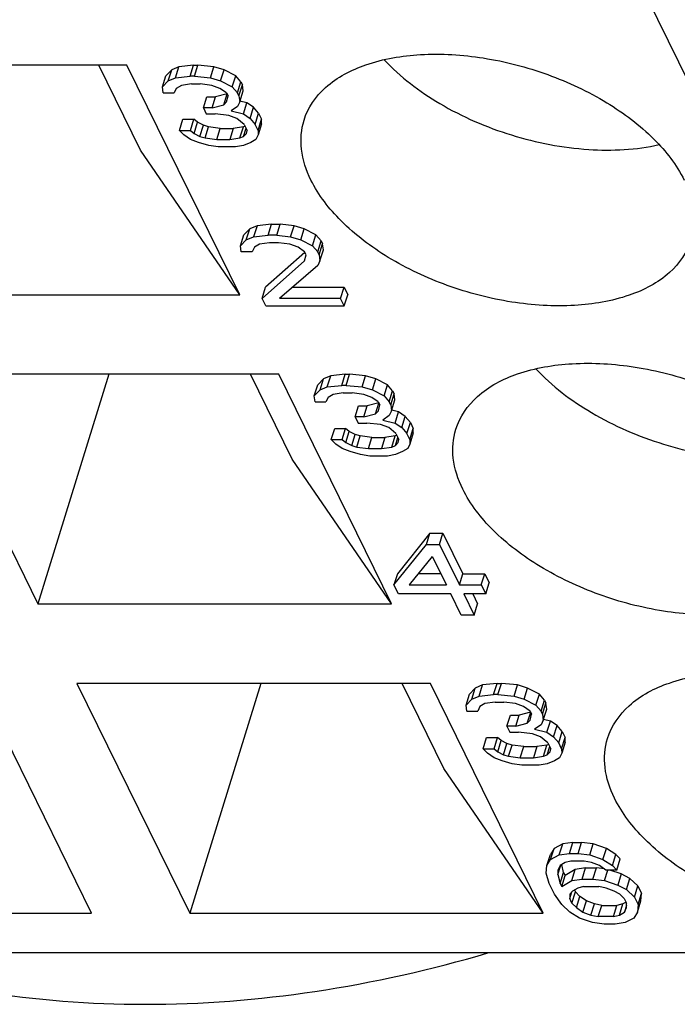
# Model space of a CAD drawing. Header units: millimetres. Extents: x 0 to 594, y 0 to 420.
# Tile 89 of 236: x 341.95 to 345.03, y 29.4 to 34.02. Entities that reach past the tile are written whole.
import ezdxf

# ---------------------------------------------------------------- set-up
doc = ezdxf.new("R2010")
doc.units = ezdxf.units.MM
doc.header["$LTSCALE"] = 32.67
doc.layers.get('0').update_dxf_attribs({"linetype": 'CONTINUOUS'})

msp = doc.modelspace()

# ---------------------------------------------------------------- linework, layer by layer
at = {"color": 7, "linetype": 'CONTINUOUS'}
for p, q in [((334.27903, 55.75266), (347.09079, 29.64504)), ((342.45267, 33.80982), (340.79477, 33.80982)), ((342.51577, 33.41125), (342.32018, 33.80982)), ((342.98141, 32.73237), (342.45267, 33.80982)), ((342.66263, 33.78866), (342.63554, 33.76045)), ((342.64649, 33.73644), (342.66263, 33.78866)), ((342.69664, 33.80277), (342.66263, 33.78866)), ((342.68051, 33.75055), (342.69664, 33.80277)), ((342.76482, 33.80982), (342.69664, 33.80277)), ((342.74868, 33.7576), (342.76482, 33.80982)), ((342.76482, 33.80982), (342.78529, 33.80982)), ((342.76915, 33.7576), (342.78529, 33.80982)), ((342.86039, 33.80277), (342.78529, 33.80982)), ((342.84425, 33.75055), (342.86039, 33.80277)), ((342.90825, 33.78866), (342.86039, 33.80277)), ((342.89211, 33.73644), (342.90825, 33.78866)), ((342.96303, 33.76045), (342.90825, 33.78866)), ((342.6194, 33.70823), (342.63554, 33.76045)), ((342.6194, 33.70823), (342.64649, 33.73644)), ((342.64649, 33.73644), (342.68051, 33.75055)), ((342.68051, 33.75055), (342.74868, 33.7576)), ((342.76915, 33.7576), (342.74868, 33.7576)), ((342.76915, 33.7576), (342.84425, 33.75055)), ((342.84425, 33.75055), (342.89211, 33.73644)), ((342.89211, 33.73644), (342.94689, 33.70823)), ((342.94689, 33.70823), (342.96303, 33.76045)), ((342.98711, 33.73223), (342.96303, 33.76045)), ((342.97097, 33.68001), (342.98711, 33.73223)), ((342.98711, 33.73223), (342.99403, 33.71813)), ((342.62301, 33.68001), (342.6194, 33.70823)), ((342.68427, 33.70117), (342.67418, 33.68001)), ((342.70805, 33.71528), (342.68427, 33.70117)), ((342.75576, 33.72233), (342.70805, 33.71528)), ((342.75576, 33.72233), (342.79669, 33.72233)), ((342.85132, 33.71528), (342.79669, 33.72233)), ((342.88895, 33.70117), (342.85132, 33.71528)), ((342.9198, 33.68001), (342.88895, 33.70117)), ((342.94689, 33.70823), (342.97097, 33.68001)), ((342.97789, 33.6659), (342.99403, 33.71813)), ((342.98151, 33.63769), (342.99764, 33.68991)), ((342.99764, 33.68991), (342.99403, 33.71813)), ((342.62301, 33.68001), (342.67418, 33.68001)), ((342.81114, 33.60947), (342.82728, 33.6617)), ((342.82728, 33.6617), (342.86821, 33.6617)), ((342.85208, 33.60947), (342.86821, 33.6617)), ((342.92196, 33.67561), (342.86821, 33.6617)), ((342.90656, 33.62358), (342.92237, 33.67477)), ((342.90656, 33.62358), (342.9201, 33.63769)), ((342.9198, 33.68001), (342.92672, 33.6659)), ((342.9201, 33.63769), (342.92672, 33.6659)), ((342.97789, 33.6659), (342.97097, 33.68001)), ((342.98151, 33.63769), (342.97142, 33.61653)), ((342.97789, 33.6659), (342.98151, 33.63769)), ((343.0151, 33.63348), (342.98264, 33.64136)), ((342.85208, 33.60947), (342.81114, 33.60947)), ((342.81114, 33.60947), (342.82499, 33.58126)), ((342.85208, 33.60947), (342.90656, 33.62358)), ((342.97142, 33.61653), (342.94087, 33.59537)), ((342.94087, 33.59537), (342.99896, 33.58126)), ((342.99896, 33.58126), (343.0151, 33.63348)), ((343.04595, 33.61232), (343.0151, 33.63348)), ((343.02982, 33.5601), (343.04595, 33.61232)), ((343.07003, 33.58411), (343.04595, 33.61232)), ((342.69932, 33.50367), (342.71546, 33.55589)), ((342.71546, 33.55589), (342.76663, 33.55589)), ((342.75049, 33.50367), (342.76663, 33.55589)), ((342.78378, 33.54178), (342.76663, 33.55589)), ((342.82499, 33.58126), (342.86592, 33.58126)), ((342.93079, 33.57421), (342.86592, 33.58126)), ((342.96841, 33.5601), (342.93079, 33.57421)), ((343.00273, 33.53188), (342.96841, 33.5601)), ((342.99896, 33.58126), (343.02982, 33.5601)), ((343.02982, 33.5601), (343.0539, 33.53188)), ((343.0539, 33.53188), (343.07003, 33.58411)), ((343.06774, 33.50367), (343.08388, 33.55589)), ((343.07003, 33.58411), (343.08388, 33.55589)), ((343.08403, 33.53473), (343.08388, 33.55589)), ((342.69932, 33.50367), (342.75049, 33.50367)), ((342.71994, 33.48251), (342.69932, 33.50367)), ((342.75049, 33.50367), (342.76764, 33.48956)), ((342.76764, 33.48956), (342.78378, 33.54178)), ((342.81117, 33.52768), (342.78378, 33.54178)), ((342.79504, 33.47545), (342.81117, 33.52768)), ((342.8351, 33.52062), (342.81117, 33.52768)), ((342.81896, 33.4684), (342.8351, 33.52062)), ((342.88973, 33.51357), (342.8351, 33.52062)), ((342.8736, 33.46135), (342.88973, 33.51357)), ((342.88973, 33.51357), (342.95114, 33.51357)), ((342.95114, 33.51357), (342.935, 33.46135)), ((342.99885, 33.52062), (342.95114, 33.51357)), ((342.98271, 33.4684), (342.99885, 33.52062)), ((343.00666, 33.52386), (342.99885, 33.52062)), ((342.99972, 33.47545), (343.01158, 33.51384)), ((343.00273, 33.53188), (343.01657, 33.50367)), ((343.01326, 33.48956), (343.01657, 33.50367)), ((343.06774, 33.50367), (343.0539, 33.53188)), ((343.06774, 33.50367), (343.06789, 33.48251)), ((343.08403, 33.53473), (343.06789, 33.48251)), ((342.75079, 33.46135), (342.71994, 33.48251)), ((342.78841, 33.44724), (342.75079, 33.46135)), ((342.76764, 33.48956), (342.79504, 33.47545)), ((342.79504, 33.47545), (342.81896, 33.4684)), ((342.81896, 33.4684), (342.8736, 33.46135)), ((342.8736, 33.46135), (342.935, 33.46135)), ((342.935, 33.46135), (342.98271, 33.4684)), ((342.98271, 33.4684), (342.99972, 33.47545)), ((342.99972, 33.47545), (343.01326, 33.48956)), ((343.05781, 33.46135), (343.03403, 33.44724)), ((343.06789, 33.48251), (343.05781, 33.46135)), ((342.98141, 32.73237), (342.51577, 33.41125)), ((342.83627, 33.43313), (342.78841, 33.44724)), ((342.88067, 33.42608), (342.83627, 33.43313)), ((342.96254, 33.42608), (342.88067, 33.42608)), ((343.00002, 33.43313), (342.96254, 33.42608)), ((343.03403, 33.44724), (343.00002, 33.43313)), ((343.02868, 33.04273), (343.00159, 33.01452)), ((343.01254, 32.99051), (343.02868, 33.04273)), ((343.06269, 33.05684), (343.02868, 33.04273)), ((343.06269, 33.05684), (343.04656, 33.00462)), ((343.13087, 33.06389), (343.06269, 33.05684)), ((343.11473, 33.01167), (343.13087, 33.06389)), ((343.13087, 33.06389), (343.17181, 33.06389)), ((343.15567, 33.01167), (343.17181, 33.06389)), ((343.23667, 33.05684), (343.17181, 33.06389)), ((343.22053, 33.00462), (343.23667, 33.05684)), ((343.28453, 33.04273), (343.23667, 33.05684)), ((343.26839, 32.99051), (343.28453, 33.04273)), ((343.33931, 33.01452), (343.28453, 33.04273)), ((342.98545, 32.96229), (343.00159, 33.01452)), ((342.98545, 32.96229), (343.01254, 32.99051)), ((343.01254, 32.99051), (343.04656, 33.00462)), ((343.04656, 33.00462), (343.11473, 33.01167)), ((343.15567, 33.01167), (343.11473, 33.01167)), ((343.15567, 33.01167), (343.22053, 33.00462)), ((343.22053, 33.00462), (343.26839, 32.99051)), ((343.26839, 32.99051), (343.32318, 32.96229)), ((343.32318, 32.96229), (343.33931, 33.01452)), ((343.36339, 32.9863), (343.33931, 33.01452)), ((342.98906, 32.93408), (342.98545, 32.96229)), ((343.05032, 32.95524), (343.04023, 32.93408)), ((343.0741, 32.96935), (343.05032, 32.95524)), ((343.12181, 32.9764), (343.0741, 32.96935)), ((343.16274, 32.9764), (343.12181, 32.9764)), ((343.21737, 32.96935), (343.16274, 32.9764)), ((343.255, 32.95524), (343.21737, 32.96935)), ((343.28585, 32.93408), (343.255, 32.95524)), ((343.32318, 32.96229), (343.34726, 32.93408)), ((343.34726, 32.93408), (343.36339, 32.9863)), ((343.35418, 32.91997), (343.37032, 32.97219)), ((343.35779, 32.89176), (343.37393, 32.94398)), ((343.36339, 32.9863), (343.37032, 32.97219)), ((343.37393, 32.94398), (343.37032, 32.97219)), ((343.04023, 32.93408), (342.98906, 32.93408)), ((343.28742, 32.93087), (343.10227, 32.76764)), ((343.29277, 32.91997), (343.28585, 32.93408)), ((343.28615, 32.89176), (343.29277, 32.91997)), ((343.35418, 32.91997), (343.34726, 32.93408)), ((343.35418, 32.91997), (343.35779, 32.89176)), ((343.08614, 32.71541), (343.28615, 32.89176)), ((343.34771, 32.8706), (343.16801, 32.71541)), ((343.35779, 32.89176), (343.34771, 32.8706)), ((343.08614, 32.71541), (343.10227, 32.76764)), ((343.22848, 32.76764), (343.4707, 32.76764)), ((343.45456, 32.71541), (343.4707, 32.76764)), ((343.4707, 32.76764), (343.48801, 32.73237)), ((341.32351, 32.73237), (342.98141, 32.73237)), ((343.10344, 32.68015), (343.08614, 32.71541)), ((343.45456, 32.71541), (343.16801, 32.71541)), ((343.47187, 32.68015), (343.45456, 32.71541)), ((343.47187, 32.68015), (343.48801, 32.73237)), ((343.10344, 32.68015), (343.47187, 32.68015)), ((343.16444, 32.3594), (341.50654, 32.3594)), ((341.50654, 32.3594), (342.03528, 31.28194)), ((342.36824, 32.3594), (342.03528, 31.28194)), ((343.22753, 31.96083), (343.03194, 32.3594)), ((343.69318, 31.28194), (343.16444, 32.3594)), ((343.40841, 32.35235), (343.3744, 32.33824)), ((343.39227, 32.30013), (343.40841, 32.35235)), ((343.47658, 32.3594), (343.40841, 32.35235)), ((343.46045, 32.30718), (343.47658, 32.3594)), ((343.47658, 32.3594), (343.49705, 32.3594)), ((343.48092, 32.30718), (343.49705, 32.3594)), ((343.57215, 32.35235), (343.49705, 32.3594)), ((343.55601, 32.30013), (343.57215, 32.35235)), ((343.62001, 32.33824), (343.57215, 32.35235)), ((343.33117, 32.2578), (343.3473, 32.31003)), ((343.3744, 32.33824), (343.3473, 32.31003)), ((343.35826, 32.28602), (343.3744, 32.33824)), ((343.35826, 32.28602), (343.39227, 32.30013)), ((343.39227, 32.30013), (343.46045, 32.30718)), ((343.48092, 32.30718), (343.46045, 32.30718)), ((343.48092, 32.30718), (343.55601, 32.30013)), ((343.55601, 32.30013), (343.60387, 32.28602)), ((343.60387, 32.28602), (343.62001, 32.33824)), ((343.67479, 32.31003), (343.62001, 32.33824)), ((343.65866, 32.2578), (343.67479, 32.31003)), ((343.69887, 32.28181), (343.67479, 32.31003)), ((343.33117, 32.2578), (343.35826, 32.28602)), ((343.33478, 32.22959), (343.33117, 32.2578)), ((343.39603, 32.25075), (343.38595, 32.22959)), ((343.41981, 32.26486), (343.39603, 32.25075)), ((343.46752, 32.27191), (343.41981, 32.26486)), ((343.46752, 32.27191), (343.50846, 32.27191)), ((343.56309, 32.26486), (343.50846, 32.27191)), ((343.60071, 32.25075), (343.56309, 32.26486)), ((343.63157, 32.22959), (343.60071, 32.25075)), ((343.60387, 32.28602), (343.65866, 32.2578)), ((343.65866, 32.2578), (343.68274, 32.22959)), ((343.68274, 32.22959), (343.69887, 32.28181)), ((343.68966, 32.21548), (343.7058, 32.2677)), ((343.69887, 32.28181), (343.7058, 32.2677)), ((343.70941, 32.23949), (343.7058, 32.2677)), ((343.33478, 32.22959), (343.38595, 32.22959)), ((343.5229, 32.15905), (343.53904, 32.21127)), ((343.53904, 32.21127), (343.57998, 32.21127)), ((343.56384, 32.15905), (343.57998, 32.21127)), ((343.63372, 32.22519), (343.57998, 32.21127)), ((343.61832, 32.17316), (343.63414, 32.22434)), ((343.63157, 32.22959), (343.63849, 32.21548)), ((343.63187, 32.18727), (343.63849, 32.21548)), ((343.68966, 32.21548), (343.68274, 32.22959)), ((343.68966, 32.21548), (343.69327, 32.18727)), ((343.69327, 32.18727), (343.70941, 32.23949)), ((343.56384, 32.15905), (343.5229, 32.15905)), ((343.5229, 32.15905), (343.53675, 32.13084)), ((343.56384, 32.15905), (343.61832, 32.17316)), ((343.61832, 32.17316), (343.63187, 32.18727)), ((343.68319, 32.16611), (343.65263, 32.14494)), ((343.69327, 32.18727), (343.68319, 32.16611)), ((343.72687, 32.18306), (343.69441, 32.19094)), ((343.71073, 32.13084), (343.72687, 32.18306)), ((343.75772, 32.1619), (343.72687, 32.18306)), ((343.74158, 32.10968), (343.75772, 32.1619)), ((343.7818, 32.13368), (343.75772, 32.1619)), ((343.53675, 32.13084), (343.57769, 32.13084)), ((343.64255, 32.12378), (343.57769, 32.13084)), ((343.68018, 32.10968), (343.64255, 32.12378)), ((343.65263, 32.14494), (343.71073, 32.13084)), ((343.71073, 32.13084), (343.74158, 32.10968)), ((343.76566, 32.08146), (343.7818, 32.13368)), ((343.7818, 32.13368), (343.79564, 32.10547)), ((343.41108, 32.05325), (343.42722, 32.10547)), ((343.42722, 32.10547), (343.47839, 32.10547)), ((343.46225, 32.05325), (343.47839, 32.10547)), ((343.49555, 32.09136), (343.47839, 32.10547)), ((343.47941, 32.03914), (343.49555, 32.09136)), ((343.52294, 32.07725), (343.49555, 32.09136)), ((343.5068, 32.02503), (343.52294, 32.07725)), ((343.54687, 32.0702), (343.52294, 32.07725)), ((343.53073, 32.01798), (343.54687, 32.0702)), ((343.6015, 32.06314), (343.54687, 32.0702)), ((343.71061, 32.0702), (343.6629, 32.06314)), ((343.71449, 32.08146), (343.68018, 32.10968)), ((343.69447, 32.01798), (343.71061, 32.0702)), ((343.71843, 32.07344), (343.71061, 32.0702)), ((343.71449, 32.08146), (343.72834, 32.05325)), ((343.74158, 32.10968), (343.76566, 32.08146)), ((343.77951, 32.05325), (343.76566, 32.08146)), ((343.77951, 32.05325), (343.79564, 32.10547)), ((343.79579, 32.08431), (343.77966, 32.03208)), ((343.79579, 32.08431), (343.79564, 32.10547)), ((343.41108, 32.05325), (343.46225, 32.05325)), ((343.4317, 32.03208), (343.41108, 32.05325)), ((343.46255, 32.01092), (343.4317, 32.03208)), ((343.46225, 32.05325), (343.47941, 32.03914)), ((343.47941, 32.03914), (343.5068, 32.02503)), ((343.5068, 32.02503), (343.53073, 32.01798)), ((343.58536, 32.01092), (343.6015, 32.06314)), ((343.6015, 32.06314), (343.6629, 32.06314)), ((343.6629, 32.06314), (343.64676, 32.01092)), ((343.69447, 32.01798), (343.71148, 32.02503)), ((343.71148, 32.02503), (343.72334, 32.06342)), ((343.71148, 32.02503), (343.72502, 32.03914)), ((343.72502, 32.03914), (343.72834, 32.05325)), ((343.77966, 32.03208), (343.76957, 32.01092)), ((343.77951, 32.05325), (343.77966, 32.03208)), ((343.50018, 31.99682), (343.46255, 32.01092)), ((343.54804, 31.98271), (343.50018, 31.99682)), ((343.53073, 32.01798), (343.58536, 32.01092)), ((343.59243, 31.97565), (343.54804, 31.98271)), ((343.58536, 32.01092), (343.64676, 32.01092)), ((343.67431, 31.97565), (343.59243, 31.97565)), ((343.64676, 32.01092), (343.69447, 32.01798)), ((343.71178, 31.98271), (343.67431, 31.97565)), ((343.74579, 31.99682), (343.71178, 31.98271)), ((343.76957, 32.01092), (343.74579, 31.99682)), ((343.69318, 31.28194), (343.22753, 31.96083)), ((343.87334, 31.61347), (343.72118, 31.42302)), ((343.8572, 31.56125), (343.87334, 31.61347)), ((343.87334, 31.61347), (343.93474, 31.61347)), ((343.9186, 31.56125), (343.93474, 31.61347)), ((343.93474, 31.61347), (344.0282, 31.42302)), ((343.70504, 31.3708), (343.8572, 31.56125)), ((343.8572, 31.56125), (343.9186, 31.56125)), ((343.9186, 31.56125), (344.01206, 31.3708)), ((343.88489, 31.50482), (343.77668, 31.3708)), ((343.88489, 31.50482), (343.95066, 31.3708)), ((343.72118, 31.42302), (343.70504, 31.3708)), ((343.92503, 31.42302), (343.81885, 31.42302)), ((344.01206, 31.3708), (344.0282, 31.42302)), ((344.0282, 31.42302), (344.13054, 31.42302)), ((344.1144, 31.3708), (344.13054, 31.42302)), ((344.13054, 31.42302), (344.15131, 31.3807)), ((344.13517, 31.32847), (344.15131, 31.3807)), ((343.72581, 31.32847), (343.70504, 31.3708)), ((343.97143, 31.32847), (343.72581, 31.32847)), ((343.77668, 31.3708), (343.95066, 31.3708)), ((344.01989, 31.22972), (343.97143, 31.32847)), ((344.01206, 31.3708), (344.1144, 31.3708)), ((344.13517, 31.32847), (344.03283, 31.32847)), ((344.03283, 31.32847), (344.08129, 31.22972)), ((344.0746, 31.32847), (344.09743, 31.28194)), ((344.1144, 31.3708), (344.13517, 31.32847)), ((342.03528, 31.28194), (343.69318, 31.28194)), ((344.08129, 31.22972), (344.09743, 31.28194)), ((344.08129, 31.22972), (344.01989, 31.22972)), ((342.28651, 29.83152), (341.75777, 30.90898)), ((343.8762, 30.90898), (342.2183, 30.90898)), ((342.2183, 30.90898), (342.74704, 29.83152)), ((343.08, 30.90898), (342.74704, 29.83152)), ((343.9393, 30.5104), (343.74371, 30.90898)), ((344.40494, 29.83152), (343.8762, 30.90898)), ((344.08638, 30.88736), (344.05929, 30.85915)), ((344.07024, 30.83514), (344.08638, 30.88736)), ((344.12039, 30.90147), (344.08638, 30.88736)), ((344.10426, 30.84925), (344.12039, 30.90147)), ((344.18857, 30.90853), (344.12039, 30.90147)), ((344.17243, 30.8563), (344.18857, 30.90853)), ((344.18857, 30.90853), (344.20904, 30.90853)), ((344.1929, 30.8563), (344.20904, 30.90853)), ((344.28414, 30.90147), (344.20904, 30.90853)), ((344.268, 30.84925), (344.28414, 30.90147)), ((344.332, 30.88736), (344.28414, 30.90147)), ((344.31586, 30.83514), (344.332, 30.88736)), ((344.38678, 30.85915), (344.332, 30.88736)), ((344.04315, 30.80693), (344.05929, 30.85915)), ((344.04315, 30.80693), (344.07024, 30.83514)), ((344.07024, 30.83514), (344.10426, 30.84925)), ((344.10426, 30.84925), (344.17243, 30.8563)), ((344.17951, 30.82103), (344.1318, 30.81398)), ((344.1929, 30.8563), (344.17243, 30.8563)), ((344.17951, 30.82103), (344.22044, 30.82103)), ((344.1929, 30.8563), (344.268, 30.84925)), ((344.27507, 30.81398), (344.22044, 30.82103)), ((344.268, 30.84925), (344.31586, 30.83514)), ((344.31586, 30.83514), (344.37064, 30.80693)), ((344.37064, 30.80693), (344.38678, 30.85915)), ((344.41086, 30.83093), (344.38678, 30.85915)), ((344.39472, 30.77871), (344.41086, 30.83093)), ((344.41086, 30.83093), (344.41778, 30.81683)), ((344.04677, 30.77871), (344.04315, 30.80693)), ((344.04677, 30.77871), (344.09794, 30.77871)), ((344.10802, 30.79987), (344.09794, 30.77871)), ((344.1318, 30.81398), (344.10802, 30.79987)), ((344.3127, 30.79987), (344.27507, 30.81398)), ((344.34571, 30.77431), (344.29196, 30.7604)), ((344.34355, 30.77871), (344.3127, 30.79987)), ((344.33031, 30.72228), (344.34613, 30.77347)), ((344.34355, 30.77871), (344.35047, 30.7646)), ((344.37064, 30.80693), (344.39472, 30.77871)), ((344.40164, 30.7646), (344.39472, 30.77871)), ((344.40164, 30.7646), (344.41778, 30.81683)), ((344.40526, 30.73639), (344.42139, 30.78861)), ((344.42139, 30.78861), (344.41778, 30.81683)), ((344.23489, 30.70818), (344.25103, 30.7604)), ((344.25103, 30.7604), (344.29196, 30.7604)), ((344.27583, 30.70818), (344.29196, 30.7604)), ((344.33031, 30.72228), (344.34385, 30.73639)), ((344.34385, 30.73639), (344.35047, 30.7646)), ((344.40526, 30.73639), (344.39517, 30.71523)), ((344.40164, 30.7646), (344.40526, 30.73639)), ((344.43885, 30.73218), (344.40639, 30.74006)), ((344.42271, 30.67996), (344.43885, 30.73218)), ((344.4697, 30.71102), (344.43885, 30.73218)), ((344.27583, 30.70818), (344.23489, 30.70818)), ((344.23489, 30.70818), (344.24874, 30.67996)), ((344.24874, 30.67996), (344.28967, 30.67996)), ((344.27583, 30.70818), (344.33031, 30.72228)), ((344.35454, 30.67291), (344.28967, 30.67996)), ((344.39517, 30.71523), (344.36462, 30.69407)), ((344.36462, 30.69407), (344.42271, 30.67996)), ((344.42271, 30.67996), (344.45357, 30.6588)), ((344.45357, 30.6588), (344.4697, 30.71102)), ((344.49378, 30.68281), (344.4697, 30.71102)), ((344.47765, 30.63058), (344.49378, 30.68281)), ((344.49378, 30.68281), (344.50763, 30.65459)), ((344.12307, 30.60237), (344.13921, 30.65459)), ((344.13921, 30.65459), (344.19038, 30.65459)), ((344.17424, 30.60237), (344.19038, 30.65459)), ((344.20753, 30.64048), (344.19038, 30.65459)), ((344.1914, 30.58826), (344.20753, 30.64048)), ((344.23492, 30.62638), (344.20753, 30.64048)), ((344.39216, 30.6588), (344.35454, 30.67291)), ((344.42648, 30.63058), (344.39216, 30.6588)), ((344.45357, 30.6588), (344.47765, 30.63058)), ((344.49149, 30.60237), (344.50763, 30.65459)), ((344.50778, 30.63343), (344.49164, 30.58121)), ((344.50778, 30.63343), (344.50763, 30.65459)), ((344.12307, 30.60237), (344.17424, 30.60237)), ((344.14369, 30.58121), (344.12307, 30.60237)), ((344.17424, 30.60237), (344.1914, 30.58826)), ((344.1914, 30.58826), (344.21879, 30.57415)), ((344.21879, 30.57415), (344.23492, 30.62638)), ((344.25885, 30.61932), (344.23492, 30.62638)), ((344.24272, 30.5671), (344.25885, 30.61932)), ((344.31349, 30.61227), (344.25885, 30.61932)), ((344.29735, 30.56005), (344.31349, 30.61227)), ((344.31349, 30.61227), (344.37489, 30.61227)), ((344.37489, 30.61227), (344.35875, 30.56005)), ((344.4226, 30.61932), (344.37489, 30.61227)), ((344.40646, 30.5671), (344.4226, 30.61932)), ((344.43041, 30.62256), (344.4226, 30.61932)), ((344.42347, 30.57415), (344.43533, 30.61254)), ((344.42347, 30.57415), (344.43701, 30.58826)), ((344.42648, 30.63058), (344.44032, 30.60237)), ((344.43701, 30.58826), (344.44032, 30.60237)), ((344.49149, 30.60237), (344.47765, 30.63058)), ((344.49149, 30.60237), (344.49164, 30.58121)), ((344.17454, 30.56005), (344.14369, 30.58121)), ((344.21216, 30.54594), (344.17454, 30.56005)), ((344.26002, 30.53183), (344.21216, 30.54594)), ((344.21879, 30.57415), (344.24272, 30.5671)), ((344.24272, 30.5671), (344.29735, 30.56005)), ((344.29735, 30.56005), (344.35875, 30.56005)), ((344.35875, 30.56005), (344.40646, 30.5671)), ((344.40646, 30.5671), (344.42347, 30.57415)), ((344.45778, 30.54594), (344.42377, 30.53183)), ((344.48156, 30.56005), (344.45778, 30.54594)), ((344.49164, 30.58121), (344.48156, 30.56005)), ((344.40494, 29.83152), (343.9393, 30.5104)), ((344.30442, 30.52478), (344.26002, 30.53183)), ((344.38629, 30.52478), (344.30442, 30.52478)), ((344.42377, 30.53183), (344.38629, 30.52478)), ((344.45567, 30.13483), (344.43881, 30.10662)), ((344.43953, 30.08261), (344.45567, 30.13483)), ((344.49646, 30.15599), (344.45567, 30.13483)), ((344.48032, 30.10377), (344.49646, 30.15599)), ((344.54417, 30.16305), (344.49646, 30.15599)), ((344.52803, 30.11082), (344.54417, 30.16305)), ((344.54417, 30.16305), (344.5851, 30.16305)), ((344.56896, 30.11082), (344.5851, 30.16305)), ((344.63973, 30.15599), (344.5851, 30.16305)), ((344.6236, 30.10377), (344.63973, 30.15599)), ((344.70129, 30.13483), (344.63973, 30.15599)), ((344.68515, 30.08261), (344.70129, 30.13483)), ((344.74584, 30.10662), (344.70129, 30.13483)), ((344.42268, 30.05439), (344.43881, 30.10662)), ((344.42268, 30.05439), (344.43953, 30.08261)), ((344.43953, 30.08261), (344.48032, 30.10377)), ((344.48032, 30.10377), (344.52803, 30.11082)), ((344.52803, 30.11082), (344.56896, 30.11082)), ((344.56896, 30.11082), (344.6236, 30.10377)), ((344.6236, 30.10377), (344.68515, 30.08261)), ((344.68515, 30.08261), (344.7297, 30.05439)), ((344.7297, 30.05439), (344.74584, 30.10662)), ((344.76645, 30.08546), (344.74584, 30.10662)), ((344.75032, 30.03323), (344.76645, 30.08546)), ((344.41952, 30.01913), (344.42268, 30.05439)), ((344.48408, 30.05439), (344.474, 30.03323)), ((344.474, 30.03323), (344.47415, 30.01207)), ((344.47415, 30.01207), (344.48793, 30.05668)), ((344.50786, 30.0685), (344.48408, 30.05439)), ((344.50082, 30.02197), (344.49163, 30.05888)), ((344.5553, 30.03608), (344.50774, 30.00786)), ((344.5351, 30.07556), (344.50786, 30.0685)), ((344.5965, 30.07556), (344.5351, 30.07556)), ((344.53916, 29.98386), (344.5553, 30.03608)), ((344.60301, 30.04313), (344.5553, 30.03608)), ((344.58687, 29.99091), (344.60301, 30.04313)), ((344.63067, 30.0685), (344.5965, 30.07556)), ((344.60301, 30.04313), (344.65418, 30.04313)), ((344.66829, 30.05439), (344.63067, 30.0685)), ((344.63804, 29.99091), (344.65418, 30.04313)), ((344.69179, 30.03828), (344.65418, 30.04313)), ((344.69915, 30.03323), (344.66829, 30.05439)), ((344.69267, 29.98386), (344.70793, 30.03323)), ((344.75032, 30.03323), (344.69915, 30.03323)), ((344.77037, 30.01492), (344.71709, 30.03323)), ((344.7297, 30.05439), (344.75032, 30.03323)), ((344.43351, 29.96975), (344.41952, 30.01913)), ((344.47415, 30.01207), (344.48468, 29.96975)), ((344.48468, 29.96975), (344.50082, 30.02197)), ((344.49161, 29.95564), (344.50774, 30.00786)), ((344.50082, 30.02197), (344.50774, 30.00786)), ((344.53916, 29.98386), (344.58687, 29.99091)), ((344.58687, 29.99091), (344.63804, 29.99091)), ((344.63804, 29.99091), (344.69267, 29.98386)), ((344.77037, 30.01492), (344.75423, 29.9627)), ((344.81145, 29.99376), (344.77037, 30.01492)), ((344.79531, 29.94153), (344.81145, 29.99376)), ((344.84923, 29.95849), (344.81145, 29.99376)), ((344.45774, 29.92037), (344.43351, 29.96975)), ((344.48468, 29.96975), (344.49161, 29.95564)), ((344.49161, 29.95564), (344.53916, 29.98386)), ((344.56671, 29.94859), (344.54293, 29.93448)), ((344.55149, 29.93956), (344.55605, 29.93027)), ((344.59395, 29.95564), (344.56671, 29.94859)), ((344.59395, 29.95564), (344.66558, 29.95564)), ((344.69975, 29.94859), (344.66558, 29.95564)), ((344.69267, 29.98386), (344.75423, 29.9627)), ((344.73737, 29.93448), (344.69975, 29.94859)), ((344.75423, 29.9627), (344.79531, 29.94153)), ((344.79531, 29.94153), (344.83309, 29.90627)), ((344.83309, 29.90627), (344.84923, 29.95849)), ((344.84923, 29.95849), (344.86654, 29.92322)), ((344.49221, 29.871), (344.45774, 29.92037)), ((344.54293, 29.93448), (344.52938, 29.92037)), ((344.52938, 29.92037), (344.52953, 29.89921)), ((344.52953, 29.89921), (344.53925, 29.93065)), ((344.53992, 29.87805), (344.52953, 29.89921)), ((344.53992, 29.87805), (344.55605, 29.93027)), ((344.57667, 29.90911), (344.55605, 29.93027)), ((344.56053, 29.85689), (344.57667, 29.90911)), ((344.60752, 29.88795), (344.57667, 29.90911)), ((344.76476, 29.92037), (344.73737, 29.93448)), ((344.78538, 29.89921), (344.76476, 29.92037)), ((344.78538, 29.89921), (344.79577, 29.87805)), ((344.83309, 29.90627), (344.8504, 29.871)), ((344.8504, 29.871), (344.86654, 29.92322)), ((344.86337, 29.88795), (344.86654, 29.92322)), ((344.52998, 29.83573), (344.49221, 29.871)), ((344.53992, 29.87805), (344.56053, 29.85689)), ((344.56053, 29.85689), (344.59139, 29.83573)), ((344.59139, 29.83573), (344.60752, 29.88795)), ((344.64515, 29.87384), (344.60752, 29.88795)), ((344.62901, 29.82162), (344.64515, 29.87384)), ((344.67931, 29.86679), (344.64515, 29.87384)), ((344.66318, 29.81457), (344.67931, 29.86679)), ((344.67931, 29.86679), (344.75095, 29.86679)), ((344.73481, 29.81457), (344.75095, 29.86679)), ((344.77819, 29.87384), (344.75095, 29.86679)), ((344.76205, 29.82162), (344.77819, 29.87384)), ((344.7934, 29.88287), (344.77819, 29.87384)), ((344.79584, 29.8681), (344.78583, 29.83573)), ((344.78583, 29.83573), (344.79592, 29.85689)), ((344.79592, 29.85689), (344.79577, 29.87805)), ((344.84724, 29.83573), (344.86337, 29.88795)), ((344.8504, 29.871), (344.84724, 29.83573)), ((340.62861, 29.83152), (342.28651, 29.83152)), ((342.74704, 29.83152), (344.40494, 29.83152)), ((344.57453, 29.80751), (344.52998, 29.83573)), ((344.63609, 29.78635), (344.57453, 29.80751)), ((344.59139, 29.83573), (344.62901, 29.82162)), ((344.62901, 29.82162), (344.66318, 29.81457)), ((344.73481, 29.81457), (344.66318, 29.81457)), ((344.73481, 29.81457), (344.76205, 29.82162)), ((344.76205, 29.82162), (344.78583, 29.83573)), ((344.83038, 29.80751), (344.7896, 29.78635)), ((344.84724, 29.83573), (344.83038, 29.80751)), ((344.69072, 29.7793), (344.63609, 29.78635)), ((344.74189, 29.7793), (344.69072, 29.7793)), ((344.7896, 29.78635), (344.74189, 29.7793)), ((347.09079, 29.64504), (338.1872, 29.64504))]:
    msp.add_line(p, q, dxfattribs=at)
for points, knots in [([(343.2831, 33.55158), (343.30121, 33.61019), (343.38256, 33.72596), (343.58376, 33.82819), (343.84043, 33.87084), (344.13121, 33.85231), (344.42773, 33.77529), (344.70045, 33.64715), (344.92197, 33.4813), (345.03074, 33.34245), (345.06576, 33.2711)], [0, 0, 0, 0, 0.0879191, 0.191493, 0.3158255, 0.4569784, 0.6061135, 0.7525171, 0.8860742, 1, 1, 1, 1]), ([(343.65928, 33.83526), (343.7344, 33.75423), (343.92365, 33.61161), (344.25271, 33.46967), (344.60449, 33.40143), (344.84111, 33.41269), (344.94878, 33.43729)], [0, 0, 0, 0, 0.2370078, 0.5000835, 0.7631094, 1, 1, 1, 1]), ([(343.31574, 33.2711), (343.29353, 33.31636), (343.26244, 33.40924), (343.26969, 33.50815), (343.2831, 33.55158)], [0, 0, 0, 0, 0.5258845, 1, 1, 1, 1]), ([(345.0984, 32.99061), (345.08029, 32.93201), (344.99894, 32.81623), (344.79774, 32.714), (344.54107, 32.67136), (344.25029, 32.68988), (343.95377, 32.76691), (343.68105, 32.89504), (343.45953, 33.06089), (343.35076, 33.19974), (343.31574, 33.2711)], [0, 0, 0, 0, 0.0879191, 0.191493, 0.3158255, 0.4569784, 0.6061135, 0.7525171, 0.8860742, 1, 1, 1, 1]), ([(343.99487, 32.10116), (344.01297, 32.15976), (344.09432, 32.27554), (344.29553, 32.37777), (344.5522, 32.42041), (344.84297, 32.40189), (345.13949, 32.32486), (345.41222, 32.19673), (345.63373, 32.03088), (345.74251, 31.89203), (345.77752, 31.82067)], [0, 0, 0, 0, 0.0879191, 0.191493, 0.3158255, 0.4569784, 0.6061135, 0.7525171, 0.8860742, 1, 1, 1, 1]), ([(344.37105, 32.38484), (344.44617, 32.30381), (344.63542, 32.16119), (344.96448, 32.01925), (345.31625, 31.95101), (345.55288, 31.96226), (345.66054, 31.98687)], [0, 0, 0, 0, 0.2370078, 0.5000835, 0.7631094, 1, 1, 1, 1]), ([(344.02751, 31.82067), (344.0053, 31.86594), (343.9742, 31.95882), (343.98145, 32.05773), (343.99487, 32.10116)], [0, 0, 0, 0, 0.5258845, 1, 1, 1, 1]), ([(345.81016, 31.54019), (345.79206, 31.48158), (345.71071, 31.36581), (345.5095, 31.26358), (345.25283, 31.22093), (344.96206, 31.23946), (344.66553, 31.31648), (344.39281, 31.44462), (344.1713, 31.61047), (344.06252, 31.74932), (344.02751, 31.82067)], [0, 0, 0, 0, 0.0879191, 0.191493, 0.3158255, 0.4569784, 0.6061135, 0.7525171, 0.8860742, 1, 1, 1, 1]), ([(344.70663, 30.65073), (344.72474, 30.70934), (344.80609, 30.82511), (345.00729, 30.92734), (345.26396, 30.96999), (345.55474, 30.95146), (345.85126, 30.87444), (346.12398, 30.74631), (346.34549, 30.58045), (346.45427, 30.4416), (346.48929, 30.37025)], [0, 0, 0, 0, 0.0879191, 0.191493, 0.3158255, 0.4569784, 0.6061135, 0.7525171, 0.8860742, 1, 1, 1, 1]), ([(344.73927, 30.37025), (344.71706, 30.41551), (344.68597, 30.50839), (344.69321, 30.6073), (344.70663, 30.65073)], [0, 0, 0, 0, 0.5258845, 1, 1, 1, 1]), ([(346.52193, 30.08977), (346.50382, 30.03116), (346.42247, 29.91539), (346.22127, 29.81315), (345.9646, 29.77051), (345.67382, 29.78903), (345.3773, 29.86606), (345.10458, 29.99419), (344.88306, 30.16005), (344.77429, 30.29889), (344.73927, 30.37025)], [0, 0, 0, 0, 0.0879191, 0.191493, 0.3158255, 0.4569784, 0.6061135, 0.7525171, 0.8860742, 1, 1, 1, 1]), ([(341.07409, 29.64454), (341.30036, 29.56267), (341.78389, 29.44058), (342.54752, 29.38297), (343.34666, 29.4461), (343.87944, 29.5657), (344.14486, 29.64412)], [0, 0, 0, 0, 0.2314964, 0.4766066, 0.733735, 1, 1, 1, 1])]:
    msp.add_open_spline(points, degree=3, knots=knots, dxfattribs=at)

doc.saveas('drawing.dxf')
